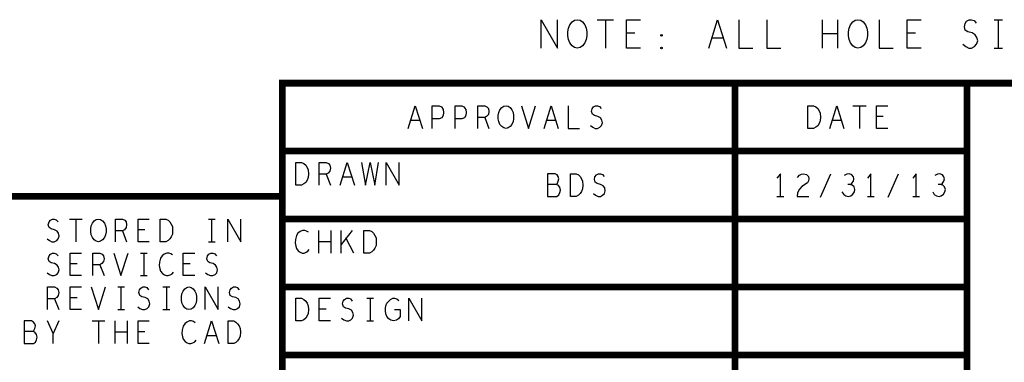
# Model space of a CAD drawing. Extents: x -3.2 to 30.8, y -10.2 to 11.8.
# Tile 23 of 33: x 21.1 to 25.5, y -7.4 to -5.9. Entities that reach past the tile are written whole.
import ezdxf

# ---------------------------------------------------------------- set-up
doc = ezdxf.new("R2010")
doc.units = 0
doc.layers.add('parallella-I_revD_fab_dwg_art', color=2, linetype='CONTINUOUS')

msp = doc.modelspace()

# ---------------------------------------------------------------- linework, layer by layer
at = {"layer": 'parallella-I_revD_fab_dwg_art'}
for p, q in [((23.694, -5.888), (23.766, -5.888)), ((23.73, -5.888), (23.73, -6.013)), ((24.689, -6.013), (24.689, -5.888)), ((24.755, -5.888), (24.755, -6.013)), ((25.447, -5.888), (25.485, -5.888)), ((25.466, -5.888), (25.466, -6.013)), ((23.86, -5.948), (23.823, -5.948)), ((24.755, -5.951), (24.689, -5.951)), ((25.1, -5.948), (25.063, -5.948)), ((24.251, -5.969), (24.201, -5.969)), ((25.447, -6.013), (25.485, -6.013)), ((24.824, -6.268), (24.882, -6.268)), ((24.853, -6.268), (24.853, -6.368)), ((22.91, -6.333), (22.871, -6.333)), ((23.197, -6.32), (23.215, -6.368)), ((23.51, -6.333), (23.471, -6.333)), ((24.773, -6.333), (24.733, -6.333)), ((24.958, -6.316), (24.928, -6.316)), ((24.681, -6.671), (24.726, -6.568)), ((24.98, -6.671), (25.025, -6.568)), ((22.497, -6.57), (22.515, -6.618)), ((22.611, -6.583), (22.57, -6.583)), ((24.488, -6.668), (24.518, -6.668)), ((24.888, -6.668), (24.918, -6.668)), ((25.088, -6.668), (25.118, -6.668)), ((21.362, -6.768), (21.419, -6.768)), ((21.39, -6.768), (21.39, -6.868)), ((21.976, -6.768), (22.006, -6.768)), ((21.99, -6.768), (21.99, -6.868)), ((21.597, -6.82), (21.615, -6.868)), ((21.695, -6.816), (21.666, -6.816)), ((22.464, -6.918), (22.464, -6.818)), ((22.517, -6.818), (22.517, -6.918)), ((22.563, -6.918), (22.563, -6.818)), ((22.611, -6.818), (22.563, -6.88)), ((21.976, -6.868), (22.006, -6.868)), ((22.517, -6.868), (22.464, -6.868)), ((22.618, -6.918), (22.584, -6.851)), ((21.676, -6.918), (21.705, -6.918)), ((21.691, -6.918), (21.691, -7.018)), ((21.396, -6.966), (21.365, -6.966)), ((21.497, -6.97), (21.515, -7.018)), ((21.896, -6.966), (21.865, -6.966)), ((21.676, -7.018), (21.705, -7.018)), ((21.576, -7.068), (21.605, -7.068)), ((21.59, -7.068), (21.59, -7.168)), ((21.775, -7.068), (21.806, -7.068)), ((21.791, -7.068), (21.791, -7.168)), ((21.297, -7.12), (21.316, -7.168)), ((21.396, -7.116), (21.365, -7.116)), ((22.676, -7.118), (22.705, -7.118)), ((22.691, -7.118), (22.691, -7.218)), ((21.576, -7.168), (21.605, -7.168)), ((21.775, -7.168), (21.806, -7.168)), ((22.496, -7.166), (22.465, -7.166)), ((21.316, -7.218), (21.291, -7.273)), ((21.462, -7.218), (21.519, -7.218)), ((21.49, -7.218), (21.49, -7.318)), ((21.564, -7.318), (21.564, -7.218)), ((21.617, -7.218), (21.617, -7.318)), ((22.676, -7.218), (22.705, -7.218)), ((21.617, -7.268), (21.564, -7.268)), ((21.695, -7.266), (21.666, -7.266)), ((22.01, -7.283), (21.971, -7.283))]:
    msp.add_line(p, q, dxfattribs=at)
for points in [[(23.446, -6.013), (23.446, -5.888), (23.518, -6.013), (23.518, -5.888)], [(23.885, -6.013), (23.823, -6.013), (23.823, -5.888), (23.885, -5.888)], [(24.187, -6.013), (24.226, -5.888), (24.265, -6.013)], [(24.319, -5.888), (24.319, -6.013), (24.381, -6.013)], [(24.443, -5.888), (24.443, -6.013), (24.505, -6.013)], [(24.939, -5.888), (24.939, -6.013), (25.001, -6.013)], [(25.125, -6.013), (25.063, -6.013), (25.063, -5.888), (25.125, -5.888)], [(25.309, -5.996), (25.322, -6.007), (25.336, -6.013), (25.348, -6.013), (25.361, -6.007), (25.37, -5.996), (25.375, -5.982), (25.371, -5.967), (25.364, -5.955), (25.35, -5.946), (25.331, -5.942), (25.32, -5.934), (25.316, -5.919), (25.319, -5.905), (25.326, -5.894), (25.337, -5.888), (25.348, -5.888), (25.359, -5.892), (25.368, -5.903)], [(22.859, -6.368), (22.89, -6.268), (22.922, -6.368)], [(22.965, -6.368), (22.965, -6.268), (22.996, -6.268), (23.006, -6.273), (23.013, -6.285), (23.015, -6.298), (23.013, -6.311), (23.007, -6.321), (22.996, -6.326), (22.965, -6.326)], [(23.066, -6.368), (23.066, -6.268), (23.096, -6.268), (23.105, -6.273), (23.113, -6.285), (23.115, -6.298), (23.113, -6.311), (23.107, -6.321), (23.096, -6.326), (23.066, -6.326)], [(23.166, -6.368), (23.166, -6.268), (23.197, -6.268), (23.207, -6.273), (23.213, -6.28), (23.215, -6.293), (23.213, -6.306), (23.205, -6.315), (23.197, -6.32), (23.166, -6.32)], [(23.359, -6.268), (23.39, -6.368), (23.422, -6.268)], [(23.459, -6.368), (23.49, -6.268), (23.522, -6.368)], [(23.566, -6.268), (23.566, -6.368), (23.615, -6.368)], [(23.664, -6.355), (23.674, -6.363), (23.685, -6.368), (23.695, -6.368), (23.705, -6.363), (23.713, -6.355), (23.717, -6.343), (23.714, -6.331), (23.708, -6.321), (23.697, -6.315), (23.682, -6.311), (23.673, -6.305), (23.669, -6.293), (23.672, -6.281), (23.678, -6.273), (23.687, -6.268), (23.695, -6.268), (23.704, -6.271), (23.712, -6.28)], [(24.722, -6.368), (24.753, -6.268), (24.784, -6.368)], [(24.978, -6.368), (24.928, -6.368), (24.928, -6.268), (24.978, -6.268)], [(22.465, -6.618), (22.465, -6.518), (22.497, -6.518), (22.507, -6.523), (22.513, -6.53), (22.515, -6.543), (22.513, -6.556), (22.506, -6.565), (22.497, -6.57), (22.465, -6.57)], [(22.559, -6.618), (22.59, -6.518), (22.622, -6.618)], [(22.653, -6.518), (22.67, -6.618), (22.691, -6.518), (22.711, -6.618), (22.728, -6.518)], [(22.762, -6.618), (22.762, -6.518), (22.819, -6.618), (22.819, -6.518)], [(23.513, -6.615), (23.518, -6.61), (23.522, -6.601), (23.524, -6.59), (23.522, -6.58), (23.517, -6.573), (23.508, -6.568), (23.474, -6.568), (23.474, -6.668), (23.515, -6.668), (23.524, -6.661), (23.529, -6.651), (23.532, -6.64), (23.529, -6.628), (23.522, -6.618), (23.513, -6.615), (23.474, -6.615)], [(23.677, -6.655), (23.687, -6.663), (23.698, -6.668), (23.708, -6.668), (23.718, -6.663), (23.726, -6.655), (23.729, -6.643), (23.727, -6.631), (23.721, -6.621), (23.709, -6.615), (23.694, -6.611), (23.685, -6.605), (23.682, -6.593), (23.684, -6.581), (23.691, -6.573), (23.699, -6.568), (23.708, -6.568), (23.717, -6.571), (23.724, -6.58)], [(24.503, -6.668), (24.503, -6.568), (24.488, -6.588)], [(24.579, -6.585), (24.587, -6.575), (24.596, -6.57), (24.605, -6.568), (24.618, -6.571), (24.627, -6.58), (24.629, -6.59), (24.628, -6.6), (24.623, -6.608), (24.598, -6.625), (24.587, -6.636), (24.579, -6.653), (24.577, -6.668), (24.629, -6.668)], [(24.812, -6.615), (24.819, -6.61), (24.826, -6.601), (24.828, -6.591), (24.826, -6.581), (24.819, -6.573), (24.808, -6.568), (24.797, -6.57), (24.785, -6.576)], [(24.903, -6.668), (24.903, -6.568), (24.888, -6.588)], [(25.103, -6.668), (25.103, -6.568), (25.088, -6.588)], [(25.212, -6.615), (25.219, -6.61), (25.226, -6.601), (25.228, -6.591), (25.226, -6.581), (25.219, -6.573), (25.208, -6.568), (25.197, -6.57), (25.185, -6.576)], [(24.775, -6.648), (24.783, -6.66), (24.793, -6.666), (24.804, -6.668), (24.814, -6.666), (24.824, -6.658), (24.83, -6.648), (24.832, -6.638), (24.829, -6.626), (24.82, -6.618), (24.812, -6.615), (24.801, -6.615)], [(25.176, -6.648), (25.183, -6.66), (25.193, -6.666), (25.204, -6.668), (25.214, -6.666), (25.224, -6.658), (25.23, -6.648), (25.232, -6.638), (25.229, -6.626), (25.221, -6.618), (25.212, -6.615), (25.201, -6.615)], [(21.264, -6.855), (21.274, -6.863), (21.285, -6.868), (21.295, -6.868), (21.306, -6.863), (21.313, -6.855), (21.317, -6.843), (21.314, -6.831), (21.308, -6.821), (21.297, -6.815), (21.282, -6.811), (21.273, -6.805), (21.269, -6.793), (21.272, -6.781), (21.278, -6.773), (21.287, -6.768), (21.295, -6.768), (21.304, -6.771), (21.312, -6.78)], [(21.566, -6.868), (21.566, -6.768), (21.597, -6.768), (21.607, -6.773), (21.613, -6.78), (21.615, -6.793), (21.613, -6.806), (21.605, -6.815), (21.597, -6.82), (21.566, -6.82)], [(21.715, -6.868), (21.666, -6.868), (21.666, -6.768), (21.715, -6.768)], [(22.062, -6.868), (22.062, -6.768), (22.119, -6.868), (22.119, -6.768)], [(22.418, -6.826), (22.41, -6.821), (22.402, -6.818), (22.392, -6.818), (22.381, -6.823), (22.372, -6.831), (22.365, -6.841), (22.361, -6.858), (22.359, -6.873), (22.362, -6.888), (22.365, -6.898), (22.373, -6.908), (22.382, -6.915), (22.39, -6.918), (22.399, -6.918), (22.408, -6.915), (22.416, -6.91), (22.422, -6.903)], [(21.264, -7.005), (21.274, -7.013), (21.285, -7.018), (21.295, -7.018), (21.306, -7.013), (21.313, -7.005), (21.317, -6.993), (21.314, -6.981), (21.308, -6.971), (21.297, -6.965), (21.282, -6.961), (21.273, -6.955), (21.269, -6.943), (21.272, -6.931), (21.278, -6.923), (21.287, -6.918), (21.295, -6.918), (21.304, -6.921), (21.312, -6.93)], [(21.416, -7.018), (21.365, -7.018), (21.365, -6.918), (21.416, -6.918)], [(21.465, -7.018), (21.465, -6.918), (21.497, -6.918), (21.507, -6.923), (21.513, -6.93), (21.515, -6.943), (21.513, -6.956), (21.506, -6.965), (21.497, -6.97), (21.465, -6.97)], [(21.559, -6.918), (21.59, -7.018), (21.622, -6.918)], [(21.818, -6.926), (21.81, -6.921), (21.802, -6.918), (21.792, -6.918), (21.781, -6.923), (21.772, -6.931), (21.765, -6.941), (21.76, -6.958), (21.759, -6.973), (21.762, -6.988), (21.765, -6.998), (21.773, -7.008), (21.782, -7.015), (21.791, -7.018), (21.799, -7.018), (21.808, -7.015), (21.816, -7.01), (21.822, -7.003)], [(21.916, -7.018), (21.865, -7.018), (21.865, -6.918), (21.916, -6.918)], [(21.964, -7.005), (21.974, -7.013), (21.986, -7.018), (21.996, -7.018), (22.006, -7.013), (22.013, -7.005), (22.017, -6.993), (22.014, -6.981), (22.008, -6.971), (21.997, -6.965), (21.982, -6.961), (21.973, -6.955), (21.969, -6.943), (21.972, -6.931), (21.978, -6.923), (21.987, -6.918), (21.996, -6.918), (22.004, -6.921), (22.012, -6.93)], [(21.265, -7.168), (21.265, -7.068), (21.297, -7.068), (21.307, -7.073), (21.313, -7.08), (21.316, -7.093), (21.313, -7.106), (21.306, -7.115), (21.297, -7.12), (21.265, -7.12)], [(21.416, -7.168), (21.365, -7.168), (21.365, -7.068), (21.416, -7.068)], [(21.459, -7.068), (21.49, -7.168), (21.522, -7.068)], [(21.664, -7.155), (21.674, -7.163), (21.685, -7.168), (21.695, -7.168), (21.705, -7.163), (21.713, -7.155), (21.717, -7.143), (21.714, -7.131), (21.708, -7.121), (21.697, -7.115), (21.682, -7.111), (21.673, -7.105), (21.669, -7.093), (21.672, -7.081), (21.678, -7.073), (21.687, -7.068), (21.695, -7.068), (21.704, -7.071), (21.712, -7.08)], [(21.962, -7.168), (21.962, -7.068), (22.019, -7.168), (22.019, -7.068)], [(22.064, -7.155), (22.074, -7.163), (22.086, -7.168), (22.096, -7.168), (22.105, -7.163), (22.113, -7.155), (22.117, -7.143), (22.114, -7.131), (22.108, -7.121), (22.097, -7.115), (22.082, -7.111), (22.073, -7.105), (22.069, -7.093), (22.072, -7.081), (22.078, -7.073), (22.087, -7.068), (22.096, -7.068), (22.104, -7.071), (22.112, -7.08)], [(22.515, -7.218), (22.465, -7.218), (22.465, -7.118), (22.515, -7.118)], [(22.564, -7.205), (22.574, -7.213), (22.586, -7.218), (22.596, -7.218), (22.605, -7.213), (22.613, -7.205), (22.617, -7.193), (22.614, -7.181), (22.608, -7.171), (22.597, -7.165), (22.582, -7.161), (22.573, -7.155), (22.569, -7.143), (22.572, -7.131), (22.578, -7.123), (22.587, -7.118), (22.596, -7.118), (22.604, -7.121), (22.612, -7.13)], [(22.798, -7.168), (22.823, -7.168), (22.823, -7.198), (22.816, -7.208), (22.807, -7.215), (22.794, -7.218), (22.782, -7.215), (22.773, -7.208), (22.765, -7.198), (22.76, -7.186), (22.758, -7.173), (22.758, -7.161), (22.76, -7.151), (22.765, -7.14), (22.773, -7.13), (22.781, -7.123), (22.791, -7.118), (22.799, -7.118), (22.809, -7.121), (22.817, -7.128)], [(22.862, -7.218), (22.862, -7.118), (22.919, -7.218), (22.919, -7.118)], [(21.201, -7.265), (21.205, -7.26), (21.209, -7.251), (21.212, -7.24), (21.209, -7.23), (21.204, -7.223), (21.195, -7.218), (21.162, -7.218), (21.162, -7.318), (21.203, -7.318), (21.212, -7.311), (21.217, -7.301), (21.219, -7.29), (21.217, -7.278), (21.209, -7.268), (21.201, -7.265), (21.162, -7.265)], [(21.291, -7.318), (21.291, -7.273), (21.265, -7.218)], [(21.715, -7.318), (21.666, -7.318), (21.666, -7.218), (21.715, -7.218)], [(21.918, -7.226), (21.91, -7.221), (21.902, -7.218), (21.892, -7.218), (21.881, -7.223), (21.872, -7.231), (21.865, -7.241), (21.861, -7.258), (21.859, -7.273), (21.862, -7.288), (21.865, -7.298), (21.873, -7.308), (21.882, -7.315), (21.89, -7.318), (21.899, -7.318), (21.908, -7.315), (21.916, -7.31), (21.922, -7.303)], [(21.959, -7.318), (21.99, -7.218), (22.022, -7.318)]]:
    msp.add_lwpolyline(points, dxfattribs=at)
for points in [[(23.606, -6.013), (23.594, -6.011), (23.583, -6.003), (23.573, -5.99), (23.567, -5.976), (23.564, -5.959), (23.564, -5.942), (23.567, -5.925), (23.573, -5.911), (23.583, -5.898), (23.594, -5.89), (23.606, -5.888), (23.618, -5.89), (23.629, -5.898), (23.639, -5.911), (23.645, -5.925), (23.648, -5.942), (23.648, -5.959), (23.645, -5.976), (23.639, -5.99), (23.629, -6.003), (23.618, -6.011)], [(24.846, -6.013), (24.834, -6.011), (24.823, -6.003), (24.813, -5.99), (24.807, -5.976), (24.804, -5.959), (24.804, -5.942), (24.807, -5.925), (24.813, -5.911), (24.823, -5.898), (24.834, -5.89), (24.846, -5.888), (24.858, -5.89), (24.869, -5.898), (24.879, -5.911), (24.885, -5.925), (24.888, -5.942), (24.888, -5.959), (24.885, -5.976), (24.879, -5.99), (24.869, -6.003), (24.858, -6.011)], [(23.978, -5.961), (23.975, -5.959), (23.975, -5.955), (23.978, -5.953), (23.981, -5.955), (23.981, -5.959)], [(23.978, -6.017), (23.975, -6.015), (23.975, -6.011), (23.978, -6.009), (23.981, -6.011), (23.981, -6.015)], [(23.291, -6.368), (23.281, -6.366), (23.272, -6.36), (23.264, -6.35), (23.259, -6.338), (23.257, -6.325), (23.257, -6.311), (23.259, -6.298), (23.264, -6.286), (23.272, -6.276), (23.281, -6.27), (23.291, -6.268), (23.301, -6.27), (23.309, -6.276), (23.317, -6.286), (23.322, -6.298), (23.324, -6.311), (23.324, -6.325), (23.322, -6.338), (23.317, -6.35), (23.309, -6.36), (23.301, -6.366)], [(24.625, -6.368), (24.625, -6.268), (24.65, -6.268), (24.66, -6.273), (24.668, -6.28), (24.674, -6.29), (24.679, -6.301), (24.681, -6.318), (24.679, -6.335), (24.674, -6.346), (24.668, -6.356), (24.66, -6.363), (24.65, -6.368)], [(22.363, -6.618), (22.363, -6.518), (22.388, -6.518), (22.398, -6.523), (22.406, -6.53), (22.412, -6.54), (22.417, -6.551), (22.418, -6.568), (22.417, -6.585), (22.412, -6.596), (22.406, -6.606), (22.398, -6.613), (22.388, -6.618)], [(23.576, -6.668), (23.576, -6.568), (23.601, -6.568), (23.611, -6.573), (23.618, -6.58), (23.624, -6.59), (23.629, -6.601), (23.631, -6.618), (23.629, -6.635), (23.624, -6.646), (23.618, -6.656), (23.611, -6.663), (23.601, -6.668)], [(21.49, -6.868), (21.48, -6.866), (21.472, -6.86), (21.464, -6.85), (21.459, -6.838), (21.457, -6.825), (21.457, -6.811), (21.459, -6.798), (21.464, -6.786), (21.472, -6.776), (21.48, -6.77), (21.49, -6.768), (21.5, -6.77), (21.509, -6.776), (21.517, -6.786), (21.522, -6.798), (21.524, -6.811), (21.524, -6.825), (21.522, -6.838), (21.517, -6.85), (21.509, -6.86), (21.5, -6.866)], [(21.763, -6.868), (21.763, -6.768), (21.788, -6.768), (21.798, -6.773), (21.806, -6.78), (21.812, -6.79), (21.817, -6.801), (21.818, -6.818), (21.817, -6.835), (21.812, -6.846), (21.806, -6.856), (21.798, -6.863), (21.788, -6.868)], [(22.663, -6.918), (22.663, -6.818), (22.688, -6.818), (22.698, -6.823), (22.705, -6.83), (22.712, -6.84), (22.717, -6.851), (22.718, -6.868), (22.717, -6.885), (22.712, -6.896), (22.705, -6.906), (22.698, -6.913), (22.688, -6.918)], [(21.89, -7.168), (21.881, -7.166), (21.872, -7.16), (21.864, -7.15), (21.859, -7.138), (21.857, -7.125), (21.857, -7.111), (21.859, -7.098), (21.864, -7.086), (21.872, -7.076), (21.881, -7.07), (21.89, -7.068), (21.9, -7.07), (21.909, -7.076), (21.917, -7.086), (21.922, -7.098), (21.924, -7.111), (21.924, -7.125), (21.922, -7.138), (21.917, -7.15), (21.909, -7.16), (21.9, -7.166)], [(22.363, -7.218), (22.363, -7.118), (22.388, -7.118), (22.398, -7.123), (22.406, -7.13), (22.412, -7.14), (22.417, -7.151), (22.418, -7.168), (22.417, -7.185), (22.412, -7.196), (22.406, -7.206), (22.398, -7.213), (22.388, -7.218)], [(22.063, -7.318), (22.063, -7.218), (22.088, -7.218), (22.098, -7.223), (22.105, -7.23), (22.112, -7.24), (22.117, -7.251), (22.118, -7.268), (22.117, -7.285), (22.112, -7.296), (22.105, -7.306), (22.098, -7.313), (22.088, -7.318)]]:
    msp.add_lwpolyline(points, close=True, dxfattribs=at)
at = {"layer": 'parallella-I_revD_fab_dwg_art', "const_width": 0.03}
for points in [[(30.203, -6.168), (22.303, -6.168), (22.303, -6.668), (11.103, -6.668)], [(24.303, -6.168), (24.303, -7.993)], [(25.328, -9.568), (25.328, -6.168)], [(22.303, -6.468), (25.328, -6.468)], [(22.303, -9.568), (22.303, -6.668)], [(22.303, -6.768), (25.328, -6.768)], [(22.303, -7.068), (25.328, -7.068)], [(22.303, -7.368), (25.328, -7.368)]]:
    msp.add_lwpolyline(points, dxfattribs=at)

doc.saveas('drawing.dxf')
